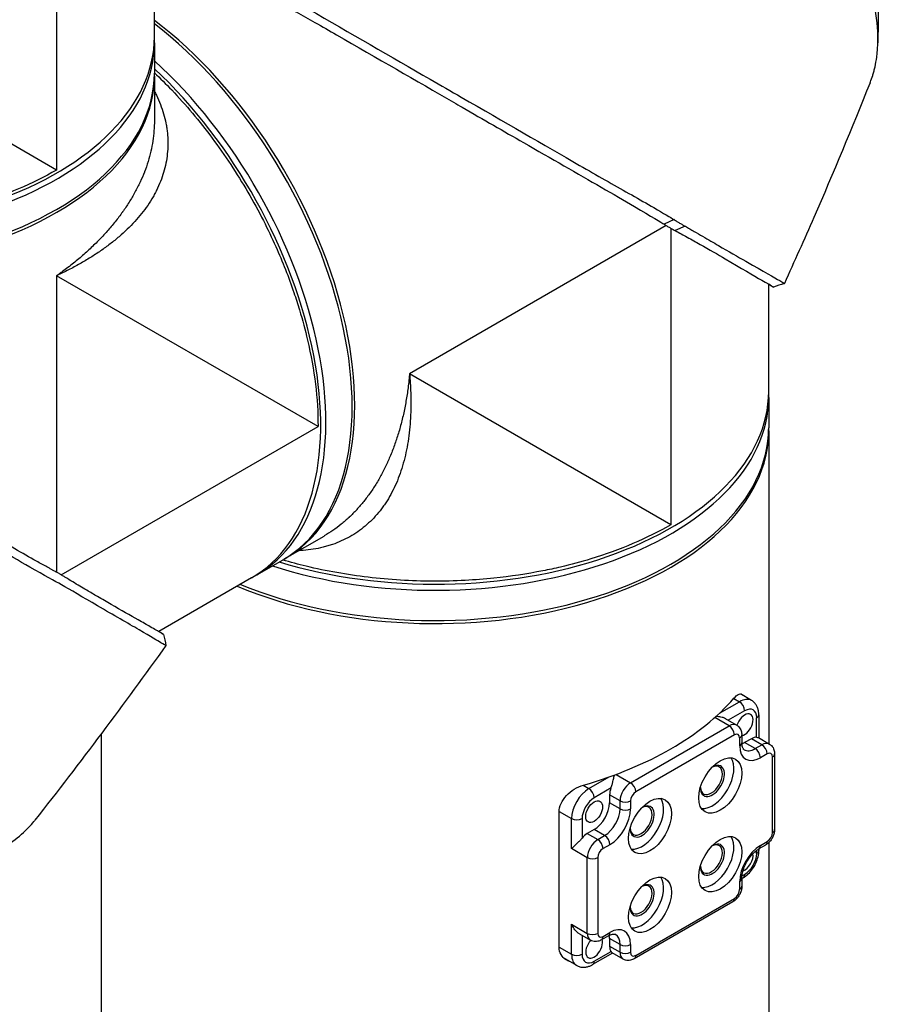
# Model space of a CAD drawing. Header units: millimetres. Extents: x 0 to 5219, y 0 to 2970.
# Tile 229 of 232: x 3387 to 3503, y 2353 to 2486. Entities that reach past the tile are written whole.
import ezdxf

# ---------------------------------------------------------------- set-up
doc = ezdxf.new("R2010")
doc.units = ezdxf.units.MM
doc.header["$LTSCALE"] = 0.2
doc.layers.add('01_Object Line', color=4, linetype='Continuous')

# ---------------------------------------------------------------- blocks, each defined once
blk = doc.blocks.new('A$C4a785ce6')
for p, q in [((-78.67, 1196.01), (-78.67, 1156.04)), ((-65.49, 1174), (-65.49, 1188.47)), ((-78.67, 1156.04), (-113.91, 1176.39)), ((-65.49, 1173.19), (-65.49, 1174)), ((-65.49, 1173.19), (-65.49, 1169.11)), ((-65.49, 1168.7), (-65.49, 1162.72)), ((-65.49, 1162.72), (-65.49, 1162.72)), ((3.54, 1148.55), (-31.08, 1128.57)), ((4.59, 1149.35), (3.25, 1148.73)), ((6.11, 1148.45), (4.75, 1147.87)), ((4.17, 1148.18), (4.17, 1108.22)), ((-78.67, 1141.79), (-78.67, 1101.81)), ((-43.42, 1121.44), (-78.67, 1141.79)), ((17.35, 1126.18), (17.35, 1140.64)), ((4.17, 1108.22), (-31.08, 1128.57)), ((17.35, 1125.36), (17.35, 1126.18)), ((17.35, 1125.36), (17.35, 1121.28)), ((-78.04, 1101.45), (-43.42, 1121.44)), ((17.35, 1120.87), (17.35, 1078.71)), ((-47.79, 1103.7), (-42.61, 1106.69)), ((-42.61, 1106.69), (-42.61, 1106.69)), ((-51.68, 1101.45), (-48.14, 1103.5)), ((-52.38, 1101.05), (-64.91, 1093.81)), ((-51.68, 1101.45), (-52.38, 1101.05)), ((12.63, 1084.79), (13.4, 1084.35)), ((15.05, 1084.52), (13.53, 1085.4)), ((10.74, 1082.82), (13.4, 1084.35)), ((12.02, 1081.11), (10.09, 1082.22)), ((13.02, 1081.21), (11.54, 1082.06)), ((14.11, 1083.13), (11.9, 1081.85)), ((15.73, 1079.56), (15.73, 1082.19)), ((16.03, 1082.6), (16.03, 1079.47)), ((-1.27, 1073.43), (12.02, 1081.11)), ((-72.65, 1080.03), (-72.65, 791.09)), ((12.73, 1079.88), (-0.57, 1072.21)), ((13.44, 1078.41), (13.44, 1079.47)), ((13.73, 1079.88), (13.73, 1078.82)), ((15.03, 1079.37), (14.11, 1078.84)), ((16.44, 1078.56), (15.03, 1079.37)), ((15.96, 1079.51), (17.44, 1078.65)), ((15.52, 1078.03), (14.11, 1078.84)), ((15.52, 1078.03), (16.44, 1078.56)), ((17.15, 1077.33), (16.23, 1076.8)), ((17.85, 1066.72), (17.85, 1076.92)), ((18.15, 1077.33), (18.15, 1067.12)), ((-6.89, 1072.64), (-4.16, 1074.22)), ((-3.22, 1074.56), (-1.27, 1073.43)), ((-7.68, 1073.09), (-6.89, 1072.64)), ((-3.91, 1072.73), (-6.19, 1071.41)), ((-2.69, 1070.98), (-4.1, 1071.8)), ((-4.1, 1071.8), (-4.1, 1070.74)), ((-2.69, 1069.92), (-4.1, 1070.74)), ((-2.69, 1069.92), (-2.69, 1070.98)), ((-1.27, 1070.98), (-1.27, 1069.92)), ((-10.91, 1069.56), (-9.23, 1068.59)), ((-10.91, 1051.23), (-10.91, 1069.52)), ((-9.23, 1064.55), (-9.23, 1068.59)), ((-7.81, 1068.59), (-7.81, 1065.97)), ((-6.19, 1067.12), (-7.11, 1066.59)), ((-7.11, 1066.59), (-5.69, 1065.78)), ((-4.77, 1066.31), (-6.19, 1067.12)), ((-5.69, 1065.78), (-4.77, 1066.31)), ((-4.07, 1065.08), (-4.99, 1064.55)), ((16.94, 1065.03), (16.02, 1064.5)), ((16.23, 1064.96), (17.15, 1065.49)), ((17.35, 1065.35), (17.35, 791.09)), ((-7.11, 1063.33), (-9.23, 1064.55)), ((-7.11, 1053.12), (-7.11, 1063.33)), ((-5.69, 1063.33), (-5.69, 1053.12)), ((15.73, 1063.9), (15.73, 1064.31)), ((16.03, 1064.51), (16.03, 1064.31)), ((13.75, 1060.88), (14.11, 1061.08)), ((13.44, 1059.06), (13.44, 1060.12)), ((13.9, 1060.63), (13.73, 1060.53)), ((13.73, 1060.53), (13.73, 1059.47)), ((12.52, 1057.38), (-0.77, 1049.7)), ((-0.57, 1050.16), (12.73, 1057.84)), ((-9.23, 1050.31), (-9.23, 1054.35)), ((-9.23, 1054.35), (-7.11, 1053.12)), ((-8.17, 1053.06), (-6.69, 1052.21)), ((-7.81, 1052.85), (-7.81, 1050.31)), ((-4.27, 1052.79), (-5.19, 1052.26)), ((-4.99, 1052.71), (-4.07, 1053.24)), ((-2.69, 1051.63), (-4.1, 1052.45)), ((-4.1, 1052.45), (-4.1, 1051.39)), ((-4.1, 1051.39), (-2.69, 1050.57)), ((-2.69, 1050.57), (-2.69, 1051.63)), ((-1.27, 1051.63), (-1.27, 1050.57)), ((-10.91, 1051.28), (-9.23, 1050.31)), ((-3.69, 1050.47), (-6.39, 1048.91)), ((-6.19, 1049.37), (-3.91, 1050.68)), ((-2.27, 1049.65), (-3.75, 1050.51)), ((-8.54, 1048.79), (-10.3, 1049.81))]:
    blk.add_line(p, q)
for centre, major_axis, start_param, end_param in [((-70.29, 1142.67), (22.5, -38.97), 6.275328, 8.487921), ((-70.64, 1142.47), (22.5, -38.97), 0, 2.193486), ((-110.49, 1174), (45, 0), 4.226786, 6.283185), ((-110.49, 1174), (45, 0), 4.226786, 6.283185), ((-110.49, 1173.19), (45, 0), 4.203607, 6.283185), ((-110.49, 1173.19), (45, 0), 4.203607, 6.283185), ((-74.18, 1140.43), (22.5, -38.97), 0, 2.079578), ((-74.18, 1140.43), (22.5, -38.97), 0, 2.079578), ((-74.88, 1140.02), (22.5, -38.97), 0, 2.056399), ((-74.88, 1140.02), (22.5, -38.97), 0, 2.056399), ((-110.49, 1168.7), (45, 0), 4.078449, 6.291042), ((-110.49, 1169.11), (45, 0), 4.089699, 6.283185), ((-27.65, 1126.18), (45, 0), 4.226786, 6.283185), ((-27.65, 1126.18), (45, 0), 4.226786, 6.283185), ((-27.65, 1125.36), (45, 0), 4.203607, 6.283185), ((-27.65, 1125.36), (45, 0), 4.203607, 6.283185), ((-27.65, 1120.87), (45, 0), 4.078449, 6.291042), ((-27.65, 1121.28), (45, 0), 4.089699, 6.283185), ((-27.65, 1130.26), (-30.8, 0), 1.384469, 1.384471), ((-37.35, 1109.35), (2, 0), 0.275781, 0.275794), ((-27.65, 1096.38), (45, 0), 5.17323, 5.822344), ((13.4, 1081.66), (1.65, 2.86), 0, 0.785398), ((13.4, 1083.54), (-0.5, 0.866), 3.926991, 5.497787), ((14.11, 1081.25), (1.15, 1.99), 5.497787, 7.068583), ((14.11, 1081.25), (0.8, 1.39), 3.585527, 8.226411), ((15.03, 1082.6), (1, 0), 5.497787, 6.283185), ((12.02, 1079.47), (1, 1.73), 0, 0.785398), ((12.02, 1080.29), (-0.5, 0.866), 3.926991, 5.497787), ((12.73, 1079.07), (0.5, 0.866), 5.497787, 7.068583), ((12.73, 1079.88), (1, 0), 5.497787, 6.283185), ((15.03, 1077.74), (1, 1.73), 0.261799, 0.785398), ((12.73, 1078.82), (1, 0), 5.497787, 6.283185), ((16.23, 1080.03), (-1.97, -3.42), 5.497787, 7.068583), ((14.11, 1081.25), (1.47, 2.55), 3.746657, 3.926991), ((15.52, 1080.43), (-1.47, -2.55), 0, 0.785398), ((15.52, 1077.21), (-0.5, 0.866), 3.926991, 5.497787), ((16.44, 1076.92), (1, 1.73), 0, 0.785398), ((16.44, 1077.74), (-0.5, 0.866), 3.926991, 5.497787), ((9.76, 1073.68), (-2.05, -3.55), 0.261674, 2.879919), ((17.15, 1076.51), (0.5, 0.866), 5.497787, 7.068583), ((17.15, 1077.33), (1, 0), 5.497787, 6.283185), ((9.76, 1073.68), (-1.15, -1.99), 5.480241, 10.227722), ((9.62, 1073.76), (-1.05, -1.82), 5.568197, 10.139767), ((-6.89, 1069.94), (-1.65, -2.86), 3.926991, 5.497787), ((-6.89, 1071.82), (-0.5, 0.866), 3.926991, 5.497787), ((-2.69, 1072.62), (-1, -1.73), 4.974188, 5.497787), ((-1.27, 1071.8), (1, 1.73), 0.785398, 2.356194), ((-1.27, 1072.62), (0.5, -0.866), 0.785398, 2.356194), ((-6.19, 1069.53), (-1.15, -1.99), 3.926991, 5.497787), ((-0.57, 1071.39), (0.5, 0.866), 0.785398, 2.356194), ((0.28, 1068.21), (-2.05, -3.55), 0.261674, 2.879919), ((-6.19, 1069.53), (1.47, 2.55), 3.926991, 5.497787), ((-1.98, 1071.39), (1, 0), 3.926991, 5.497787), ((0.28, 1068.21), (-1.15, -1.99), 5.480241, 10.227722), ((0.14, 1068.29), (-1.05, -1.82), 5.568197, 10.139767), ((-4.77, 1068.72), (-1.47, -2.55), 0.785398, 2.356194), ((-4.07, 1068.31), (-1.97, -3.42), 0.785398, 2.356194), ((-1.98, 1070.33), (1, 0), 3.926991, 5.497787), ((-8.52, 1069), (-1, 0), 0.785398, 2.356194), ((-7.11, 1064.96), (-1, -1.73), 3.926991, 4.45059), ((-4.77, 1065.49), (0.5, -0.866), 0.785398, 2.356194), ((9.76, 1063.06), (-2.05, -3.55), 0.261674, 2.879919), ((17.15, 1066.31), (-0.5, -0.866), 0.785398, 2.356194), ((17.15, 1067.12), (1, 0), 5.497787, 6.283185), ((-5.69, 1064.14), (1, 1.73), 0.785398, 2.356194), ((-5.69, 1064.96), (0.5, -0.866), 0.785398, 2.356194), ((9.76, 1063.06), (-1.15, -1.99), 5.480241, 10.227722), ((9.62, 1063.14), (-1.05, -1.82), 5.568197, 10.139767), ((16.23, 1061.74), (1.97, 3.42), 0.785398, 2.356194), ((15.52, 1065.37), (0.5, -0.866), 0, 0.785398), ((16.44, 1065.9), (0.5, -0.866), 0, 0.785398), ((-6.4, 1063.74), (1, 0), 3.926991, 5.497787), ((-4.99, 1063.74), (0.5, 0.866), 0.785398, 2.356194), ((14.11, 1062.96), (0.8, 1.39), 3.728615, 5.696163), ((14.11, 1062.96), (1.15, 1.99), 3.926991, 5.497787), ((15.03, 1064.31), (1, 0), 5.497787, 6.283185), ((0.28, 1057.59), (-2.05, -3.55), 0.261674, 2.879919), ((13.4, 1061.49), (0.5, -0.866), 0, 0.785398), ((0.28, 1057.59), (-1.15, -1.99), 5.480241, 10.227722), ((0.14, 1057.67), (-1.05, -1.82), 5.568197, 10.139767), ((12.73, 1060.53), (1, 0), 5.497787, 6.283185), ((12.73, 1059.47), (1, 0), 5.497787, 6.283185), ((12.73, 1058.65), (-0.5, -0.866), 0.785398, 2.356194), ((12.02, 1058.25), (0.5, -0.866), 0, 0.785398), ((-4.07, 1050.02), (1.97, 3.42), 5.497787, 7.068583), ((-5.69, 1053.94), (-1, -1.73), 5.497787, 6.283185), ((-6.4, 1053.53), (1, 0), 3.926991, 5.497787), ((-4.99, 1053.53), (-0.5, -0.866), 5.497787, 7.068583), ((-5.69, 1053.12), (0.5, -0.866), 0, 0.785398), ((-4.77, 1053.65), (0.5, -0.866), 0, 0.785398), ((-6.19, 1051.24), (1.47, 2.55), 5.497787, 5.678121), ((-4.77, 1050.43), (1.47, 2.55), 5.497787, 6.283185), ((-6.19, 1051.24), (-0.8, -1.39), 4.339959, 8.980843), ((-2.69, 1052.2), (-1, -1.73), 5.497787, 6.021386), ((-1.98, 1052.04), (1, 0), 3.926991, 5.497787), ((-6.89, 1051.65), (-1.65, -2.86), 5.497787, 6.283185), ((-8.52, 1050.71), (-1, 0), 0.785398, 2.356194), ((-6.19, 1051.24), (-1.15, -1.99), 5.497787, 7.068583), ((-1.27, 1051.39), (-1, -1.73), 5.497787, 6.283185), ((-1.98, 1050.98), (1, 0), 3.926991, 5.497787), ((-0.57, 1050.98), (-0.5, -0.866), 5.497787, 7.068583), ((-1.27, 1050.57), (0.5, -0.866), 0, 0.785398), ((-6.89, 1049.77), (0.5, -0.866), 0, 0.785398)]:
    blk.add_ellipse(centre, major_axis=major_axis, ratio=0.57735, start_param=start_param, end_param=end_param)
for centre, major_axis in [((10.82, 1073.06), (2.05, 3.55)), ((1.34, 1067.59), (2.05, 3.55)), ((-6.19, 1069.53), (0.8, 1.39)), ((10.82, 1062.45), (2.05, 3.55)), ((1.34, 1056.98), (2.05, 3.55))]:
    blk.add_ellipse(centre, major_axis=major_axis, ratio=0.57735)
for points, knots in [([(31.02, 1167.79), (31.04, 1167.83), (31.05, 1167.87), (31.17, 1168.17), (31.28, 1168.48), (31.43, 1168.93), (31.48, 1169.1), (31.53, 1169.31), (31.55, 1169.35), (31.6, 1169.57), (31.65, 1169.75), (31.79, 1170.37), (31.86, 1170.82), (31.94, 1171.39), (31.96, 1171.51), (31.99, 1171.79), (32, 1171.96), (32.02, 1172.22), (32.03, 1172.33), (32.13, 1173.88), (32.06, 1175.45), (31.76, 1177.57), (31.69, 1178.01), (31.52, 1178.89), (31.43, 1179.33), (31.13, 1180.66), (30.88, 1181.57), (30.52, 1182.74), (30.44, 1182.99), (30.27, 1183.49), (30.19, 1183.74), (30.06, 1184.12), (30.01, 1184.24), (29.92, 1184.49), (29.88, 1184.6), (29.67, 1185.17), (29.5, 1185.63), (29.21, 1186.34), (29.12, 1186.58), (28.92, 1187.06), (28.81, 1187.3), (28.5, 1188.02), (28.28, 1188.5), (27.61, 1189.95), (27.12, 1190.93), (26.07, 1192.89), (25.51, 1193.88), (24.32, 1195.87), (23.7, 1196.86), (22.72, 1198.35), (22.38, 1198.84), (21.7, 1199.83), (21.36, 1200.32), (20.65, 1201.3), (20.28, 1201.78), (18.44, 1204.22), (16.87, 1206.11), (13.97, 1209.34), (12.67, 1210.69), (10.36, 1212.94), (9.36, 1213.88), (7.97, 1215.1), (7.58, 1215.43), (7.04, 1215.9), (6.87, 1216.04), (6.39, 1216.44), (6.07, 1216.7), (5.21, 1217.39), (4.66, 1217.82), (3.69, 1218.55), (3.28, 1218.85), (2.71, 1219.26), (2.56, 1219.37), (1.86, 1219.86), (1.32, 1220.22), (0.25, 1220.91), (-0.29, 1221.23), (-0.82, 1221.54)], [1.388087, 1.388087, 1.388087, 1.388087, 1.41457, 1.41457, 1.596219, 1.596219, 1.693857, 1.693857, 1.719166, 1.719166, 1.837725, 1.837725, 2.111396, 2.111396, 2.182409, 2.182409, 2.276499, 2.276499, 2.337341, 2.337341, 3.162147, 3.162147, 3.373842, 3.373842, 3.579811, 3.579811, 3.984502, 3.984502, 4.09507, 4.09507, 4.202311, 4.202311, 4.255972, 4.255972, 4.304596, 4.304596, 4.486711, 4.486711, 4.581165, 4.581165, 4.673894, 4.673894, 4.859509, 4.859509, 5.231419, 5.231419, 5.60592, 5.60592, 5.979077, 5.979077, 6.165933, 6.165933, 6.351964, 6.351964, 6.539189, 6.539189, 7.288579, 7.288579, 7.860772, 7.860772, 8.290537, 8.290537, 8.451715, 8.451715, 8.522248, 8.522248, 8.654959, 8.654959, 8.889881, 8.889881, 9.06617, 9.06617, 9.132077, 9.132077, 9.362293, 9.362293, 9.592797, 9.592797, 9.592797, 9.592797]), ([(-60.26, 1186.75), (-60.24, 1186.74), (-60.21, 1186.73), (-60.15, 1186.69), (-60.12, 1186.68), (-60.04, 1186.63), (-59.99, 1186.6), (-59.83, 1186.5), (-59.72, 1186.44), (-59.39, 1186.25), (-59.17, 1186.13), (-58.51, 1185.74), (-58.06, 1185.48), (-56.69, 1184.69), (-55.74, 1184.15), (-52.85, 1182.48), (-50.84, 1181.32), (-47.44, 1179.35), (-46.06, 1178.54), (-39.15, 1174.53), (-33.55, 1171.31), (-26.87, 1167.46), (-25.47, 1166.65), (-18.33, 1162.54), (-12.94, 1159.44), (-7.99, 1156.58), (-7.84, 1156.49), (-5.39, 1155.07), (-3.18, 1153.84), (-0.09, 1152.09), (0.9, 1151.52), (3.19, 1150.2), (4.12, 1149.64), (4.59, 1149.35)], [0.000001, 0.000001, 0.000001, 0.000001, 0.009162, 0.009162, 0.016971, 0.016971, 0.03259, 0.03259, 0.063827, 0.063827, 0.126304, 0.126304, 0.251265, 0.251265, 0.50133, 0.50133, 1.002, 1.002, 1.335959, 1.335959, 2.67129, 2.67129, 3.030313, 3.030313, 4.543873, 4.543873, 4.592411, 4.592411, 5.347172, 5.347172, 5.723633, 5.723633, 6.247668, 6.247668, 6.247668, 6.247668]), ([(-60.52, 1185.57), (-60.5, 1185.56), (-60.46, 1185.54), (-60.39, 1185.5), (-60.36, 1185.48), (-60.27, 1185.42), (-60.2, 1185.39), (-60.01, 1185.27), (-59.88, 1185.19), (-59.48, 1184.96), (-59.22, 1184.81), (-58.4, 1184.33), (-57.85, 1184.01), (-56.15, 1183.02), (-54.98, 1182.35), (-50.6, 1179.82), (-47.23, 1177.87), (-42.87, 1175.38), (-41.88, 1174.82), (-35.48, 1171.15), (-30.13, 1168.05), (-24.75, 1164.95), (-24.36, 1164.72), (-21.11, 1162.85), (-18.35, 1161.26), (-11.95, 1157.58), (-8.43, 1155.56), (-3.65, 1152.82), (-2.15, 1151.95), (1.5, 1149.81), (2.96, 1148.9), (3.25, 1148.73)], [0.000047, 0.000047, 0.000047, 0.000047, 0.011008, 0.011008, 0.020393, 0.020393, 0.039197, 0.039197, 0.07693, 0.07693, 0.152825, 0.152825, 0.305669, 0.305669, 0.610232, 0.610232, 1.419716, 1.419716, 1.651889, 1.651889, 2.978842, 2.978842, 3.080675, 3.080675, 3.850394, 3.850394, 4.95171, 4.95171, 5.489352, 5.489352, 6.333255, 6.333255, 6.333255, 6.333255]), ([(-65.49, 1169.16), (-64.7, 1168.41), (-63.92, 1167.64), (-62.2, 1165.83), (-61.27, 1164.78), (-59.44, 1162.61), (-58.55, 1161.49), (-56.83, 1159.18), (-56, 1157.99), (-54.39, 1155.56), (-53.62, 1154.32), (-52.15, 1151.8), (-51.45, 1150.52), (-50.2, 1148.06), (-49.64, 1146.9), (-48.2, 1143.67), (-47.38, 1141.59), (-46.41, 1138.73), (-46.16, 1137.95), (-45.51, 1135.82), (-45.15, 1134.46), (-44.37, 1131.1), (-44.01, 1129.11), (-43.54, 1125.21), (-43.42, 1123.32), (-43.42, 1121.47), (-43.42, 1121.46), (-43.42, 1121.44)], [8.466894, 8.466894, 8.466894, 8.466894, 8.81754, 8.81754, 9.255686, 9.255686, 9.693876, 9.693876, 10.132032, 10.132032, 10.570233, 10.570233, 11.008387, 11.008387, 11.398553, 11.398553, 12.081509, 12.081509, 12.337551, 12.337551, 12.785597, 12.785597, 13.457918, 13.457918, 14.130202, 14.130202, 14.135687, 14.135687, 14.135687, 14.135687]), ([(31.02, 1167.79), (28.59, 1161.73), (26.05, 1155.63), (22.13, 1146.65), (20.8, 1143.68), (19.47, 1140.74)], [0, 0, 0, 0, 1.973735, 1.973735, 2.968317, 2.968317, 2.968317, 2.968317]), ([(-65.49, 1166.66), (-65.39, 1166.49), (-65.1, 1165.9), (-64.66, 1164.89), (-64.23, 1163.62), (-63.97, 1162.56), (-63.82, 1161.71), (-63.71, 1160.85), (-63.65, 1159.78), (-63.71, 1158.09), (-64.08, 1156.02), (-64.75, 1154.2), (-65.34, 1153.02), (-65.77, 1152.23), (-66.37, 1151.27), (-67.2, 1150.16), (-68.42, 1148.72), (-69.84, 1147.36), (-71.44, 1146.07), (-72.73, 1145.13), (-74.1, 1144.24), (-75.54, 1143.38), (-76.81, 1142.7), (-77.73, 1142.24), (-78.26, 1141.98), (-78.53, 1141.86), (-78.67, 1141.79)], [0.09522661, 0.09522661, 0.09522661, 0.09522661, 0.09619535, 0.09848705, 0.10077874, 0.10307044, 0.10421629, 0.10536213, 0.10765383, 0.10994553, 0.11452892, 0.11911231, 0.12025815, 0.121404, 0.1236957, 0.12598739, 0.12827909, 0.13286248, 0.13515417, 0.13744587, 0.13973756, 0.14202926, 0.14432096, 0.1454668, 0.14603973, 0.14661265, 0.14661265, 0.14661265, 0.14661265]), ([(-65.49, 1162.72), (-65.49, 1162.72), (-65.49, 1162.72), (-65.49, 1162.72), (-65.49, 1162.72), (-65.49, 1162.71), (-65.49, 1162.71), (-65.49, 1161.79), (-65.56, 1160.88), (-65.7, 1159.96), (-65.7, 1159.95), (-65.7, 1159.95), (-65.7, 1159.95), (-65.85, 1159.03), (-66.06, 1158.11), (-66.35, 1157.18), (-66.35, 1157.18), (-66.35, 1157.17), (-66.35, 1157.17), (-66.49, 1156.71), (-66.65, 1156.24), (-66.83, 1155.79), (-66.83, 1155.78), (-66.83, 1155.78), (-66.84, 1155.77), (-67.01, 1155.32), (-67.21, 1154.86), (-67.42, 1154.41), (-67.42, 1154.4), (-67.42, 1154.4), (-67.43, 1154.4), (-67.64, 1153.94), (-67.87, 1153.49), (-68.11, 1153.05), (-68.11, 1153.04), (-68.11, 1153.04), (-68.12, 1153.04), (-68.36, 1152.59), (-68.62, 1152.14), (-68.9, 1151.7), (-68.9, 1151.7), (-68.9, 1151.7), (-68.91, 1151.69), (-69.18, 1151.25), (-69.48, 1150.81), (-69.79, 1150.38), (-69.79, 1150.37), (-69.79, 1150.37), (-69.79, 1150.37), (-70.1, 1149.93), (-70.43, 1149.5), (-70.77, 1149.07), (-70.77, 1149.07), (-70.78, 1149.07), (-70.78, 1149.06), (-71.12, 1148.63), (-71.48, 1148.21), (-71.86, 1147.78), (-71.86, 1147.78), (-71.86, 1147.78), (-71.86, 1147.78), (-72.24, 1147.35), (-72.64, 1146.93), (-73.05, 1146.51), (-73.46, 1146.09), (-73.89, 1145.68), (-74.33, 1145.27), (-74.77, 1144.87), (-75.22, 1144.47), (-75.69, 1144.07), (-75.92, 1143.88), (-76.16, 1143.68), (-76.4, 1143.49), (-76.64, 1143.29), (-76.89, 1143.1), (-77.14, 1142.91), (-77.38, 1142.72), (-77.64, 1142.53), (-77.89, 1142.35), (-78.02, 1142.25), (-78.15, 1142.16), (-78.28, 1142.07), (-78.41, 1141.98), (-78.54, 1141.88), (-78.67, 1141.79)], [0.1059035, 0.1059035, 0.1059035, 0.1059035, 0.10590889, 0.10590889, 0.10590889, 0.10592931, 0.10592931, 0.10592931, 0.11032469, 0.11032469, 0.11032469, 0.11034544, 0.11034544, 0.11034544, 0.11474132, 0.11474132, 0.11474132, 0.11476158, 0.11476158, 0.11476158, 0.11694994, 0.11694994, 0.11694994, 0.11696965, 0.11696965, 0.11696965, 0.11915879, 0.11915879, 0.11915879, 0.11917771, 0.11917771, 0.11917771, 0.12136786, 0.12136786, 0.12136786, 0.12138578, 0.12138578, 0.12138578, 0.12357717, 0.12357717, 0.12357717, 0.12359385, 0.12359385, 0.12359385, 0.12578671, 0.12578671, 0.12578671, 0.12580192, 0.12580192, 0.12580192, 0.12799646, 0.12799646, 0.12799646, 0.12800999, 0.12800999, 0.12800999, 0.13020641, 0.13020641, 0.13020641, 0.13021805, 0.13021805, 0.13021805, 0.13242612, 0.13242612, 0.13242612, 0.13463419, 0.13463419, 0.13463419, 0.13684226, 0.13684226, 0.13684226, 0.13794629, 0.13794629, 0.13794629, 0.13905033, 0.13905033, 0.13905033, 0.14015436, 0.14015436, 0.14015436, 0.14070638, 0.14070638, 0.14070638, 0.1412584, 0.1412584, 0.1412584, 0.1412584]), ([(-78.67, 1156.04), (-78.68, 1156.03), (-78.69, 1156.03), (-80.29, 1155.11), (-81.99, 1154.26), (-85.6, 1152.73), (-87.5, 1152.04), (-90.81, 1151.03), (-92.16, 1150.67), (-94.33, 1150.16), (-95.13, 1149.99), (-98.09, 1149.4), (-100.3, 1149.07), (-103.82, 1148.71), (-105.11, 1148.61), (-107.86, 1148.46), (-109.32, 1148.43), (-112.24, 1148.44), (-113.7, 1148.48), (-116.61, 1148.66), (-118.05, 1148.79), (-120.91, 1149.12), (-122.33, 1149.33), (-125.12, 1149.83), (-126.5, 1150.12), (-128.92, 1150.7), (-129.98, 1150.99), (-131.02, 1151.3)], [-0.005485, -0.005485, -0.005485, -0.005485, 0, 0, 0.672232, 0.672232, 1.344501, 1.344501, 1.792512, 1.792512, 2.048534, 2.048534, 2.731437, 2.731437, 3.121573, 3.121573, 3.559727, 3.559727, 3.997928, 3.997928, 4.436084, 4.436084, 4.874274, 4.874274, 5.31242, 5.31242, 5.663307, 5.663307, 5.663307, 5.663307]), ([(3.25, 1148.73), (3.28, 1148.7), (3.5, 1148.57), (3.75, 1148.42), (3.88, 1148.35), (4.14, 1148.2), (4.26, 1148.14), (4.5, 1148), (4.71, 1147.89), (4.76, 1147.87)], [0.00043088, 0.00043088, 0.00043088, 0.00043088, 0.0154414, 0.0154414, 0.03075173, 0.03075173, 0.04552895, 0.04552895, 0.05960793, 0.05960793, 0.05960793, 0.05960793]), ([(4.59, 1149.35), (4.63, 1149.32), (4.69, 1149.29), (4.84, 1149.2), (4.9, 1149.16), (5.09, 1149.04), (5.22, 1148.97), (5.47, 1148.82), (5.61, 1148.74), (5.79, 1148.63), (5.86, 1148.6), (6.01, 1148.51), (6.09, 1148.46), (6.11, 1148.45)], [0.0012617, 0.0012617, 0.0012617, 0.0012617, 0.0227877, 0.0227877, 0.0388309, 0.0388309, 0.0709865, 0.0709865, 0.1023123, 0.1023123, 0.1191004, 0.1191004, 0.1425667, 0.1425667, 0.1425667, 0.1425667]), ([(6.11, 1148.45), (6.3, 1148.34), (6.47, 1148.24), (6.91, 1147.99), (7.11, 1147.88), (7.69, 1147.54), (8.07, 1147.32), (9.2, 1146.67), (9.91, 1146.26), (11.96, 1145.07), (13.19, 1144.36), (16.76, 1142.31), (18.15, 1141.54), (18.96, 1141.06), (19.06, 1141), (19.22, 1140.91), (19.3, 1140.86), (19.44, 1140.77), (19.48, 1140.74), (19.47, 1140.74)], [0, 0, 0, 0, 0.115596, 0.115596, 0.212113, 0.212113, 0.405093, 0.405093, 0.790972, 0.790972, 1.563393, 1.563393, 3.332159, 3.332159, 3.60987, 3.60987, 3.890806, 3.890806, 4.375075, 4.375075, 4.375075, 4.375075]), ([(4.76, 1147.87), (5.3, 1147.57), (5.83, 1147.28), (6.96, 1146.66), (7.54, 1146.33), (9.34, 1145.32), (10.47, 1144.67), (13.62, 1142.83), (15.31, 1141.83), (17.04, 1140.83), (17.48, 1140.57), (17.78, 1140.39), (17.82, 1140.37), (18.15, 1140.17), (18.02, 1140.25), (17.35, 1140.63)], [-7.620463, -7.620463, -7.620463, -7.620463, -7.336805, -7.336805, -6.999081, -6.999081, -6.270272, -6.270272, -4.749597, -4.749597, -3.95115, -3.95115, -3.814973, -3.814973, -2.591701, -2.591701, -2.591701, -2.591701]), ([(-63.93, 1091.94), (-63.93, 1091.93), (-64.27, 1092.1), (-65.07, 1092.56), (-65.89, 1093.07), (-69.04, 1094.92), (-70.94, 1096), (-75.15, 1098.43), (-76.87, 1099.48), (-78.92, 1100.62), (-80.28, 1101.34), (-83.74, 1103.34), (-85.26, 1104.24), (-90.85, 1107.53), (-94.46, 1109.59), (-98.55, 1111.95), (-100.03, 1112.8), (-104.41, 1115.34), (-107.42, 1117.07), (-116.68, 1122.43), (-122.32, 1125.69), (-128.62, 1129.3), (-130.09, 1130.14), (-133.72, 1132.23), (-135.86, 1133.46), (-139.97, 1135.84), (-141.93, 1136.98), (-143.74, 1138.02)], [1.915503, 1.915503, 1.915503, 1.915503, 2.453917, 2.453917, 3.119268, 3.119268, 3.710855, 3.710855, 4.236876, 4.236876, 4.642605, 4.642605, 4.934699, 4.934699, 5.667174, 5.667174, 6.066186, 6.066186, 6.818123, 6.818123, 8.314738, 8.314738, 8.772171, 8.772171, 9.455351, 9.455351, 10.137965, 10.137965, 10.137965, 10.137965]), ([(-78.97, 1101.97), (-78.99, 1101.98), (-79.05, 1102.02), (-79.19, 1102.09), (-79.24, 1102.12), (-79.41, 1102.21), (-79.52, 1102.28), (-79.86, 1102.46), (-80.09, 1102.59), (-80.78, 1102.97), (-81.25, 1103.23), (-82.68, 1104.03), (-83.67, 1104.6), (-86.75, 1106.37), (-88.95, 1107.65), (-96.79, 1112.21), (-102.37, 1115.44), (-112.54, 1121.32), (-117.87, 1124.4), (-124.24, 1128.09), (-125.22, 1128.66), (-129.6, 1131.2), (-132.99, 1133.15), (-137.4, 1135.7), (-138.59, 1136.39), (-140.32, 1137.39), (-140.88, 1137.71), (-141.71, 1138.19), (-141.98, 1138.34), (-142.38, 1138.57), (-142.51, 1138.65), (-142.71, 1138.76), (-142.77, 1138.8), (-142.87, 1138.86), (-142.91, 1138.88), (-142.98, 1138.92), (-143.01, 1138.93), (-143.03, 1138.95)], [0.0003975, 0.0003975, 0.0003975, 0.0003975, 0.0037334, 0.0037334, 0.0059736, 0.0059736, 0.0104554, 0.0104554, 0.0194241, 0.0194241, 0.0373842, 0.0373842, 0.0734232, 0.0734232, 0.1463793, 0.1463793, 0.3201527, 0.3201527, 0.4871586, 0.4871586, 0.516686, 0.516686, 0.6197489, 0.6197489, 0.6590143, 0.6590143, 0.678683, 0.678683, 0.6884419, 0.6884419, 0.6932923, 0.6932923, 0.6957089, 0.6957089, 0.6969153, 0.6969153, 0.6983201, 0.6983201, 0.6983201, 0.6983201]), ([(-31.08, 1128.57), (-31.06, 1128.42), (-31.04, 1128.12), (-31, 1127.53), (-30.93, 1126.51), (-30.89, 1125.08), (-30.91, 1123.41), (-31, 1121.79), (-31.16, 1120.21), (-31.4, 1118.68), (-31.72, 1117.21), (-32.24, 1115.33), (-33.09, 1113.17), (-34.09, 1111.42), (-34.86, 1110.36), (-35.4, 1109.67), (-36.13, 1108.88), (-37.06, 1108.02), (-38.06, 1107.25), (-39.13, 1106.58), (-40.27, 1106.01), (-41.27, 1105.61), (-42.1, 1105.35), (-42.96, 1105.11), (-44.06, 1104.89), (-45.16, 1104.77), (-45.82, 1104.73), (-46.02, 1104.72)], [-0.00005585, -0.00005585, -0.00005585, -0.00005585, 0.00051707, 0.00109, 0.00223584, 0.00452754, 0.00681923, 0.00911093, 0.01140263, 0.01369432, 0.01598602, 0.01827771, 0.0228611, 0.02744449, 0.02859034, 0.02973619, 0.03202788, 0.03431958, 0.03661127, 0.03890297, 0.04119466, 0.04348636, 0.04463221, 0.04577806, 0.04806975, 0.05036145, 0.05135454, 0.05135454, 0.05135454, 0.05135454]), ([(-31.08, 1128.57), (-31.09, 1128.41), (-31.11, 1128.25), (-31.12, 1128.09), (-31.14, 1127.93), (-31.15, 1127.78), (-31.17, 1127.62), (-31.2, 1127.31), (-31.24, 1127), (-31.28, 1126.69), (-31.32, 1126.38), (-31.36, 1126.07), (-31.41, 1125.77), (-31.46, 1125.47), (-31.51, 1125.16), (-31.56, 1124.86), (-31.67, 1124.27), (-31.78, 1123.68), (-31.91, 1123.1), (-32.04, 1122.52), (-32.19, 1121.95), (-32.34, 1121.39), (-32.49, 1120.83), (-32.66, 1120.28), (-32.84, 1119.74), (-32.84, 1119.74), (-32.84, 1119.74), (-32.84, 1119.73), (-33.02, 1119.2), (-33.21, 1118.67), (-33.41, 1118.15), (-33.41, 1118.15), (-33.41, 1118.15), (-33.41, 1118.14), (-33.51, 1117.89), (-33.62, 1117.63), (-33.72, 1117.38), (-33.72, 1117.38), (-33.72, 1117.37), (-33.73, 1117.37), (-33.83, 1117.12), (-33.94, 1116.87), (-34.05, 1116.63), (-34.05, 1116.63), (-34.05, 1116.62), (-34.06, 1116.62), (-34.28, 1116.13), (-34.51, 1115.65), (-34.76, 1115.19), (-34.76, 1115.19), (-34.76, 1115.18), (-34.76, 1115.18), (-35.01, 1114.72), (-35.26, 1114.27), (-35.52, 1113.83), (-35.53, 1113.83), (-35.53, 1113.83), (-35.53, 1113.82), (-35.79, 1113.39), (-36.07, 1112.97), (-36.35, 1112.56), (-36.35, 1112.56), (-36.36, 1112.55), (-36.36, 1112.55), (-36.65, 1112.14), (-36.94, 1111.74), (-37.25, 1111.35), (-37.56, 1110.97), (-37.87, 1110.61), (-38.2, 1110.25), (-38.2, 1110.25), (-38.2, 1110.25), (-38.21, 1110.24), (-38.37, 1110.06), (-38.54, 1109.89), (-38.71, 1109.72), (-38.87, 1109.55), (-39.04, 1109.38), (-39.21, 1109.22), (-39.22, 1109.22), (-39.22, 1109.22), (-39.22, 1109.21), (-39.4, 1109.05), (-39.57, 1108.9), (-39.75, 1108.74), (-39.75, 1108.74), (-39.75, 1108.74), (-39.76, 1108.73), (-39.93, 1108.58), (-40.11, 1108.43), (-40.29, 1108.29), (-40.29, 1108.28), (-40.3, 1108.28), (-40.3, 1108.28), (-40.66, 1107.98), (-41.04, 1107.7), (-41.42, 1107.44), (-41.8, 1107.18), (-42.18, 1106.94), (-42.58, 1106.71), (-42.58, 1106.71), (-42.58, 1106.7), (-42.59, 1106.7), (-42.6, 1106.7), (-42.6, 1106.69), (-42.61, 1106.69)], [-0.00005797, -0.00005797, -0.00005797, -0.00005797, 0.00049405, 0.00049405, 0.00049405, 0.00104607, 0.00104607, 0.00104607, 0.0021501, 0.0021501, 0.0021501, 0.00325414, 0.00325414, 0.00325414, 0.00435817, 0.00435817, 0.00435817, 0.00656624, 0.00656624, 0.00656624, 0.00877431, 0.00877431, 0.00877431, 0.01098238, 0.01098238, 0.01098238, 0.01099361, 0.01099361, 0.01099361, 0.01319044, 0.01319044, 0.01319044, 0.01320357, 0.01320357, 0.01320357, 0.01429448, 0.01429448, 0.01429448, 0.01430847, 0.01430847, 0.01430847, 0.01539851, 0.01539851, 0.01539851, 0.01541335, 0.01541335, 0.01541335, 0.01760658, 0.01760658, 0.01760658, 0.01762291, 0.01762291, 0.01762291, 0.01981465, 0.01981465, 0.01981465, 0.01983223, 0.01983223, 0.01983223, 0.02202272, 0.02202272, 0.02202272, 0.02204132, 0.02204132, 0.02204132, 0.02425053, 0.02425053, 0.02425053, 0.02643885, 0.02643885, 0.02643885, 0.02645881, 0.02645881, 0.02645881, 0.02756281, 0.02756281, 0.02756281, 0.02864692, 0.02864692, 0.02864692, 0.02866725, 0.02866725, 0.02866725, 0.02975095, 0.02975095, 0.02975095, 0.02977133, 0.02977133, 0.02977133, 0.03085499, 0.03085499, 0.03085499, 0.03087541, 0.03087541, 0.03087541, 0.03308346, 0.03308346, 0.03308346, 0.03527112, 0.03527112, 0.03527112, 0.03529119, 0.03529119, 0.03529119, 0.03534111, 0.03534111, 0.03534111, 0.03534111]), ([(4.17, 1108.22), (4.16, 1108.21), (4.15, 1108.2), (2.55, 1107.28), (0.84, 1106.44), (-2.76, 1104.9), (-4.66, 1104.21), (-7.97, 1103.21), (-9.32, 1102.84), (-11.5, 1102.33), (-12.3, 1102.16), (-15.26, 1101.58), (-17.46, 1101.25), (-20.98, 1100.88), (-22.27, 1100.78), (-25.02, 1100.64), (-26.48, 1100.6), (-29.4, 1100.61), (-30.86, 1100.66), (-33.77, 1100.83), (-35.21, 1100.96), (-38.08, 1101.3), (-39.49, 1101.51), (-42.28, 1102), (-43.66, 1102.29), (-46.08, 1102.88), (-47.15, 1103.16), (-48.19, 1103.47)], [-0.005485, -0.005485, -0.005485, -0.005485, 0, 0, 0.672232, 0.672232, 1.344501, 1.344501, 1.792512, 1.792512, 2.048534, 2.048534, 2.731437, 2.731437, 3.121573, 3.121573, 3.559727, 3.559727, 3.997928, 3.997928, 4.436084, 4.436084, 4.874274, 4.874274, 5.31242, 5.31242, 5.663307, 5.663307, 5.663307, 5.663307]), ([(-77.47, 1101.1), (-77.6, 1101.19), (-77.73, 1101.27), (-77.94, 1101.39), (-78.01, 1101.43), (-78.13, 1101.5), (-78.17, 1101.53), (-78.26, 1101.58), (-78.3, 1101.61), (-78.4, 1101.66), (-78.46, 1101.69), (-78.58, 1101.76), (-78.65, 1101.8), (-78.8, 1101.88), (-78.88, 1101.93), (-78.97, 1101.97)], [0.0002958, 0.0002958, 0.0002958, 0.0002958, 0.0803707, 0.0803707, 0.1241416, 0.1241416, 0.1519625, 0.1519625, 0.1775479, 0.1775479, 0.210957, 0.210957, 0.2493552, 0.2493552, 0.3001905, 0.3001905, 0.3001905, 0.3001905]), ([(-64.9, 1093.82), (-64.23, 1093.43), (-64.11, 1093.36), (-64.47, 1093.56), (-64.56, 1093.61), (-64.97, 1093.84), (-65.44, 1094.11), (-66.52, 1094.73), (-67.06, 1095.04), (-68.71, 1095.98), (-69.94, 1096.67), (-71.92, 1097.81), (-72.53, 1098.16), (-73.64, 1098.81), (-74.12, 1099.09), (-75.23, 1099.75), (-75.86, 1100.12), (-76.82, 1100.71), (-77.14, 1100.9), (-77.47, 1101.1)], [-5.680696, -5.680696, -5.680696, -5.680696, -4.313633, -4.313633, -4.020302, -4.020302, -3.14591, -3.14591, -2.482877, -2.482877, -1.393563, -1.393563, -0.939479, -0.939479, -0.605419, -0.605419, -0.199748, -0.199748, -0.000287, -0.000287, -0.000287, -0.000287]), ([(12.66, 1084.82), (12.86, 1085.05), (13.07, 1085.24), (13.44, 1085.42), (13.6, 1085.42), (13.78, 1085.3), (13.83, 1085.26), (13.87, 1085.2)], [-0.5221756, -0.5221756, -0.5221756, -0.5221756, -0.3871702, -0.3871702, -0.2521649, -0.2521649, -0.1982, -0.1982, -0.1982, -0.1982]), ([(16.03, 1082.6), (16.03, 1082.74), (16.02, 1082.88), (15.97, 1083.17), (15.94, 1083.31), (15.85, 1083.59), (15.79, 1083.73), (15.63, 1083.99), (15.54, 1084.11), (15.32, 1084.34), (15.19, 1084.44), (15.05, 1084.52)], [0, 0, 0, 0, 0.1570796, 0.1570796, 0.3141593, 0.3141593, 0.4712389, 0.4712389, 0.6283185, 0.6283185, 0.7853982, 0.7853982, 0.7853982, 0.7853982]), ([(11.54, 1082.06), (11.44, 1082.12), (11.33, 1082.17), (11.03, 1082.27), (10.81, 1082.31), (10.47, 1082.35), (10.35, 1082.35), (10.23, 1082.35)], [-0.1728981, -0.1728981, -0.1728981, -0.1728981, -0.1330576, -0.1330576, -0.0665288, -0.0665288, -0.0325375, -0.0325375, -0.0325375, -0.0325375]), ([(13.02, 1081.21), (13.13, 1081.15), (13.22, 1081.07), (13.39, 1080.9), (13.46, 1080.81), (13.57, 1080.62), (13.61, 1080.53), (13.67, 1080.34), (13.69, 1080.24), (13.72, 1080.06), (13.73, 1079.97), (13.73, 1079.88)], [5.4977871, 5.4977871, 5.4977871, 5.4977871, 5.6548668, 5.6548668, 5.8119464, 5.8119464, 5.969026, 5.969026, 6.1261057, 6.1261057, 6.2831853, 6.2831853, 6.2831853, 6.2831853]), ([(15.73, 1079.56), (15.83, 1079.55), (15.9, 1079.54), (15.95, 1079.51), (15.96, 1079.51), (15.96, 1079.51)], [0.53444544, 0.53444544, 0.53444544, 0.53444544, 0.57978612, 0.57978612, 0.58528629, 0.58528629, 0.58528629, 0.58528629]), ([(14.05, 1077.88), (14.02, 1077.89), (14, 1077.91), (13.95, 1077.96), (13.92, 1078), (13.87, 1078.09), (13.84, 1078.15), (13.79, 1078.3), (13.77, 1078.38), (13.74, 1078.58), (13.73, 1078.7), (13.73, 1078.82)], [2.3561945, 2.3561945, 2.3561945, 2.3561945, 2.5132741, 2.5132741, 2.6703538, 2.6703538, 2.8274334, 2.8274334, 2.984513, 2.984513, 3.1415927, 3.1415927, 3.1415927, 3.1415927]), ([(17.44, 1078.65), (17.54, 1078.59), (17.64, 1078.52), (17.81, 1078.35), (17.88, 1078.26), (17.99, 1078.07), (18.03, 1077.98), (18.09, 1077.79), (18.11, 1077.69), (18.14, 1077.51), (18.15, 1077.42), (18.15, 1077.33)], [5.4977871, 5.4977871, 5.4977871, 5.4977871, 5.6548668, 5.6548668, 5.8119464, 5.8119464, 5.969026, 5.969026, 6.1261057, 6.1261057, 6.2831853, 6.2831853, 6.2831853, 6.2831853]), ([(-3.91, 1072.73), (-3.86, 1072.86), (-3.81, 1073.02), (-3.72, 1073.33), (-3.68, 1073.48), (-3.6, 1073.81), (-3.56, 1074.01), (-3.49, 1074.29), (-3.47, 1074.39), (-3.45, 1074.47)], [0.5344454, 0.5344454, 0.5344454, 0.5344454, 0.5797861, 0.5797861, 0.6251268, 0.6251268, 0.6916556, 0.6916556, 0.728889, 0.728889, 0.728889, 0.728889]), ([(-10.91, 1069.52), (-10.91, 1069.87), (-10.82, 1070.26), (-10.47, 1071.02), (-10.22, 1071.38), (-9.63, 1072.01), (-9.26, 1072.32), (-8.46, 1072.81), (-8.03, 1072.99), (-7.64, 1073.11)], [1.0381799, 1.0381799, 1.0381799, 1.0381799, 1.1665671, 1.1665671, 1.2949543, 1.2949543, 1.4276632, 1.4276632, 1.5603721, 1.5603721, 1.5603721, 1.5603721]), ([(-144.04, 1069.09), (-143.48, 1068.77), (-142.88, 1068.44), (-142.23, 1068.11), (-141.63, 1067.8), (-140.98, 1067.49), (-140.3, 1067.18), (-140.15, 1067.11), (-140, 1067.04), (-139.85, 1066.98), (-138.62, 1066.43), (-137.38, 1065.92), (-136.16, 1065.46), (-135.83, 1065.34), (-135.51, 1065.22), (-135.19, 1065.1), (-134.06, 1064.7), (-132.9, 1064.31), (-131.72, 1063.95), (-130.21, 1063.48), (-128.65, 1063.05), (-127.07, 1062.66), (-126.37, 1062.48), (-125.66, 1062.32), (-124.95, 1062.16), (-124.06, 1061.96), (-123.16, 1061.78), (-122.27, 1061.61), (-120.63, 1061.3), (-119, 1061.04), (-117.4, 1060.83), (-116.33, 1060.69), (-115.27, 1060.58), (-114.23, 1060.48), (-113.66, 1060.43), (-113.09, 1060.38), (-112.53, 1060.34), (-110.87, 1060.22), (-109.27, 1060.16), (-107.74, 1060.14), (-106.39, 1060.13), (-105.09, 1060.15), (-103.85, 1060.21), (-102.12, 1060.29), (-100.52, 1060.44), (-99.07, 1060.62), (-98.95, 1060.64), (-98.84, 1060.65), (-98.72, 1060.67), (-98.37, 1060.72), (-98.02, 1060.77), (-97.67, 1060.82), (-97.33, 1060.88), (-96.98, 1060.93), (-96.64, 1060.99), (-96.3, 1061.06), (-95.97, 1061.12), (-95.64, 1061.19), (-95.31, 1061.25), (-95, 1061.32), (-94.68, 1061.39), (-94.67, 1061.39), (-94.66, 1061.39), (-94.65, 1061.4), (-93.3, 1061.7), (-92.07, 1062.04), (-90.95, 1062.42), (-89.74, 1062.83), (-88.65, 1063.27), (-87.68, 1063.74), (-87.59, 1063.78), (-87.5, 1063.83), (-87.41, 1063.87), (-86.49, 1064.33), (-85.65, 1064.82), (-84.9, 1065.34), (-84.04, 1065.93), (-83.29, 1066.55), (-82.65, 1067.2), (-82.58, 1067.26), (-82.51, 1067.33), (-82.45, 1067.4), (-82.19, 1067.67), (-81.95, 1067.94), (-81.73, 1068.22), (-81.68, 1068.28), (-81.63, 1068.34), (-81.59, 1068.4)], [0, 0, 0, 0, 0.0293646, 0.0293646, 0.0293646, 0.0566154, 0.0566154, 0.0566154, 0.0625, 0.0625, 0.0625, 0.1118856, 0.1118856, 0.1118856, 0.125, 0.125, 0.125, 0.1687706, 0.1687706, 0.1687706, 0.2250488, 0.2250488, 0.2250488, 0.25, 0.25, 0.25, 0.2807426, 0.2807426, 0.2807426, 0.3373462, 0.3373462, 0.3373462, 0.375, 0.375, 0.375, 0.394127, 0.394127, 0.394127, 0.4504604, 0.4504604, 0.4504604, 0.5, 0.5, 0.5, 0.5625, 0.5625, 0.5625, 0.5671142, 0.5671142, 0.5671142, 0.581501, 0.581501, 0.581501, 0.5960263, 0.5960263, 0.5960263, 0.6106942, 0.6106942, 0.6106942, 0.625, 0.625, 0.625, 0.6254725, 0.6254725, 0.6254725, 0.6826656, 0.6826656, 0.6826656, 0.7442648, 0.7442648, 0.7442648, 0.75, 0.75, 0.75, 0.8049855, 0.8049855, 0.8049855, 0.8682916, 0.8682916, 0.8682916, 0.875, 0.875, 0.875, 0.9005062, 0.9005062, 0.9005062, 0.9059684, 0.9059684, 0.9059684, 0.9059684]), ([(-7.81, 1065.97), (-7.91, 1065.85), (-8.02, 1065.73), (-8.24, 1065.5), (-8.36, 1065.39), (-8.6, 1065.16), (-8.75, 1065.02), (-9.02, 1064.76), (-9.14, 1064.65), (-9.23, 1064.55)], [-0.223739, -0.223739, -0.223739, -0.223739, -0.1783983, -0.1783983, -0.1330576, -0.1330576, -0.0665288, -0.0665288, 0, 0, 0, 0]), ([(18.15, 1067.12), (18.15, 1066.95), (18.12, 1066.78), (18.05, 1066.45), (17.99, 1066.3), (17.85, 1066), (17.77, 1065.85), (17.58, 1065.58), (17.47, 1065.46), (17.23, 1065.23), (17.09, 1065.12), (16.94, 1065.03)], [0, 0, 0, 0, 0.314159, 0.314159, 0.628319, 0.628319, 0.942478, 0.942478, 1.256637, 1.256637, 1.570796, 1.570796, 1.570796, 1.570796]), ([(13.73, 1060.53), (13.73, 1060.74), (13.75, 1060.98), (13.86, 1061.5), (13.95, 1061.78), (14.17, 1062.35), (14.32, 1062.64), (14.65, 1063.18), (14.84, 1063.44), (15.24, 1063.9), (15.45, 1064.09), (15.78, 1064.35), (15.9, 1064.44), (16.02, 1064.5)], [3.141593, 3.141593, 3.141593, 3.141593, 3.408465, 3.408465, 3.685241, 3.685241, 3.96956, 3.96956, 4.255964, 4.255964, 4.53846, 4.53846, 4.712389, 4.712389, 4.712389, 4.712389]), ([(13.9, 1060.63), (14.15, 1060.77), (14.38, 1060.95), (14.8, 1061.35), (15, 1061.58), (15.35, 1062.07), (15.5, 1062.33), (15.75, 1062.88), (15.85, 1063.16), (15.99, 1063.73), (16.03, 1064.02), (16.03, 1064.31)], [4.712389, 4.712389, 4.712389, 4.712389, 5.026548, 5.026548, 5.340708, 5.340708, 5.654867, 5.654867, 5.969026, 5.969026, 6.283185, 6.283185, 6.283185, 6.283185]), ([(13.73, 1059.47), (13.73, 1059.29), (13.7, 1059.13), (13.63, 1058.8), (13.57, 1058.64), (13.43, 1058.34), (13.35, 1058.2), (13.16, 1057.93), (13.05, 1057.8), (12.81, 1057.57), (12.67, 1057.47), (12.52, 1057.38)], [0, 0, 0, 0, 0.314159, 0.314159, 0.628319, 0.628319, 0.942478, 0.942478, 1.256637, 1.256637, 1.570796, 1.570796, 1.570796, 1.570796]), ([(-8.17, 1053.06), (-8.27, 1053.12), (-8.37, 1053.19), (-8.6, 1053.4), (-8.75, 1053.56), (-9.02, 1053.94), (-9.14, 1054.15), (-9.23, 1054.35)], [0.5852863, 0.5852863, 0.5852863, 0.5852863, 0.6251268, 0.6251268, 0.6916556, 0.6916556, 0.7581844, 0.7581844, 0.7581844, 0.7581844]), ([(-4.27, 1052.79), (-4.17, 1052.85), (-4.06, 1052.9), (-3.87, 1052.97), (-3.79, 1053), (-3.64, 1053.03), (-3.57, 1053.03), (-3.46, 1053.03), (-3.42, 1053.03), (-3.35, 1053.01), (-3.32, 1053), (-3.3, 1052.98)], [4.712389, 4.712389, 4.712389, 4.712389, 4.8694686, 4.8694686, 5.0265482, 5.0265482, 5.1836279, 5.1836279, 5.3407075, 5.3407075, 5.4977871, 5.4977871, 5.4977871, 5.4977871]), ([(-5.19, 1052.26), (-5.27, 1052.21), (-5.35, 1052.17), (-5.52, 1052.1), (-5.61, 1052.08), (-5.81, 1052.04), (-5.92, 1052.02), (-6.13, 1052.03), (-6.25, 1052.04), (-6.47, 1052.1), (-6.59, 1052.15), (-6.69, 1052.21)], [1.5707963, 1.5707963, 1.5707963, 1.5707963, 1.727876, 1.727876, 1.8849556, 1.8849556, 2.0420352, 2.0420352, 2.1991149, 2.1991149, 2.3561945, 2.3561945, 2.3561945, 2.3561945]), ([(-9.49, 1049.34), (-9.66, 1049.4), (-9.82, 1049.47), (-10.24, 1049.72), (-10.49, 1049.96), (-10.82, 1050.55), (-10.91, 1050.89), (-10.91, 1051.23)], [0.7225548, 0.7225548, 0.7225548, 0.7225548, 0.786015, 0.786015, 0.9120975, 0.9120975, 1.0381799, 1.0381799, 1.0381799, 1.0381799]), ([(-3.91, 1050.68), (-3.86, 1050.6), (-3.81, 1050.55), (-3.76, 1050.51), (-3.76, 1050.51), (-3.75, 1050.51)], [-0.22373898, -0.22373898, -0.22373898, -0.22373898, -0.1783983, -0.1783983, -0.17289813, -0.17289813, -0.17289813, -0.17289813]), ([(-8.54, 1048.79), (-8.41, 1048.71), (-8.26, 1048.65), (-7.95, 1048.57), (-7.8, 1048.55), (-7.49, 1048.55), (-7.34, 1048.57), (-7.05, 1048.63), (-6.92, 1048.67), (-6.65, 1048.77), (-6.52, 1048.84), (-6.39, 1048.91)], [3.9269908, 3.9269908, 3.9269908, 3.9269908, 4.0840704, 4.0840704, 4.2411501, 4.2411501, 4.3982297, 4.3982297, 4.5553093, 4.5553093, 4.712389, 4.712389, 4.712389, 4.712389]), ([(-0.77, 1049.7), (-0.85, 1049.66), (-0.93, 1049.62), (-1.1, 1049.55), (-1.19, 1049.52), (-1.39, 1049.48), (-1.5, 1049.47), (-1.71, 1049.48), (-1.83, 1049.49), (-2.06, 1049.55), (-2.17, 1049.59), (-2.27, 1049.65)], [1.5707963, 1.5707963, 1.5707963, 1.5707963, 1.727876, 1.727876, 1.8849556, 1.8849556, 2.0420352, 2.0420352, 2.1991149, 2.1991149, 2.3561945, 2.3561945, 2.3561945, 2.3561945])]:
    blk.add_open_spline(points, degree=3, knots=knots)
for points in [[(32.09, 1180.4), (32.12, 1178.15), (32.14, 1175.69), (32.07, 1173.18)], [(19.47, 1140.74), (18.98, 1140.58), (18.49, 1140.42), (18, 1140.26)], [(-64.25, 1093.44), (-64.15, 1092.94), (-64.04, 1092.44), (-63.93, 1091.94)], [(-63.93, 1091.94), (-69.55, 1084.11), (-75.52, 1076.12), (-81.59, 1068.4)]]:
    blk.add_open_spline(points, degree=3)

msp = doc.modelspace()

# ---------------------------------------------------------------- block references
at = {"layer": '01_Object Line'}
msp.add_blockref('A$C4a785ce6', (3470.513, 1309.722), dxfattribs=at)

doc.saveas('drawing.dxf')
